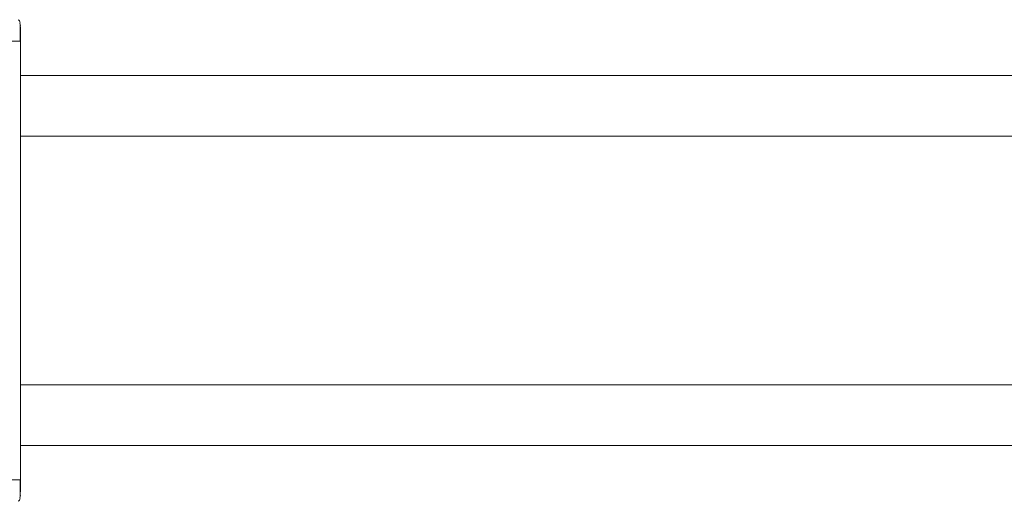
# Model space of a CAD drawing. Header units: millimetres. Extents: x -456 to 1924, y -71 to 431.
# Tile 15 of 45: x -183 to -148, y 392 to 409. Entities that reach past the tile are written whole.
import ezdxf

# ---------------------------------------------------------------- set-up
doc = ezdxf.new("R2010")
doc.units = ezdxf.units.MM

# ---------------------------------------------------------------- blocks, each defined once
blk = doc.blocks.new('Drawing View1')
at = {"color": 7, "linetype": 'Continuous', "lineweight": 18}
for p, q in [((-60.41, 1.75), (-60.428, 1.843)), ((-60.419, 1.724), (-60.419, 1.795)), ((-60.41, 1.205), (-60.427, 1.205)), ((-60.41, 1.205), (-60.41, -14.205)), ((0, 0), (-60.41, 0)), ((0, -2.125), (-60.41, -2.125)), ((0, -10.875), (-60.41, -10.875)), ((-60.41, -13), (0, -13)), ((-60.41, -14.75), (-60.428, -14.843))]:
    blk.add_line(p, q, dxfattribs=at)
for points, knots in [([(-60.418, 1.841), (-60.426, 1.871), (-60.442, 1.935), (-60.475, 1.954), (-60.492, 1.964)], [0, 0, 0, 0, 0.475268, 1, 1, 1, 1]), ([(-60.418, 1.592), (-60.418, 1.63), (-60.419, 1.717), (-60.419, 1.767), (-60.419, 1.795)], [0, 0, 0, 0, 0.429234, 1, 1, 1, 1]), ([(-60.418, 1.199), (-60.418, 1.262), (-60.418, 1.387), (-60.418, 1.538), (-60.418, 1.607), (-60.418, 1.63)], [0, 0, 0, 0, 0.3973457, 0.7943908, 1, 1, 1, 1]), ([(-60.418, 1.199), (-60.418, 1.261), (-60.418, 1.387), (-60.418, 1.524), (-60.418, 1.581), (-60.418, 1.592)], [0, 0, 0, 0, 0.445098, 0.889843, 1, 1, 1, 1]), ([(-60.41, 1.717), (-60.41, 1.712), (-60.41, 1.694), (-60.41, 1.571), (-60.41, 1.394), (-60.41, 1.267), (-60.41, 1.205)], [0, 0, 0, 0, 0.123721, 0.463842, 0.732823, 1, 1, 1, 1]), ([(-60.427, 1.205), (-60.432, 1.205), (-60.445, 1.205), (-60.546, 1.205), (-60.707, 1.205), (-60.836, 1.205), (-60.901, 1.205)], [0, 0, 0, 0, 0.151362, 0.434241, 0.717121, 1, 1, 1, 1]), ([(-60.418, -14.63), (-60.418, -14.607), (-60.418, -14.538), (-60.418, -14.387), (-60.418, -14.262), (-60.418, -14.199)], [0, 0, 0, 0, 0.205609, 0.602654, 1, 1, 1, 1]), ([(-60.41, -14.205), (-60.41, -14.286), (-60.41, -14.448), (-60.41, -14.566), (-60.41, -14.625)], [0, 0, 0, 0, 0.4993925, 1, 1, 1, 1]), ([(-60.492, -14.964), (-60.475, -14.954), (-60.442, -14.935), (-60.426, -14.871), (-60.418, -14.841)], [0, 0, 0, 0, 0.524785, 1, 1, 1, 1]), ([(-60.419, -14.795), (-60.419, -14.767), (-60.419, -14.727), (-60.418, -14.654), (-60.418, -14.63)], [0, 0, 0, 0, 0.674693, 1, 1, 1, 1])]:
    blk.add_open_spline(points, degree=3, knots=knots, dxfattribs=at)
blk.add_open_spline([(-60.41, -14.205), (-60.417, -14.205), (-60.432, -14.205), (-60.545, -14.205), (-60.707, -14.205), (-60.836, -14.205), (-60.901, -14.205)], degree=3, dxfattribs=at)

msp = doc.modelspace()

# ---------------------------------------------------------------- block references
at = {"color": 7, "linetype": 'Continuous', "lineweight": 18}
msp.add_blockref('Drawing View1', (-122.291, 406.642), dxfattribs=at)

doc.saveas('drawing.dxf')
